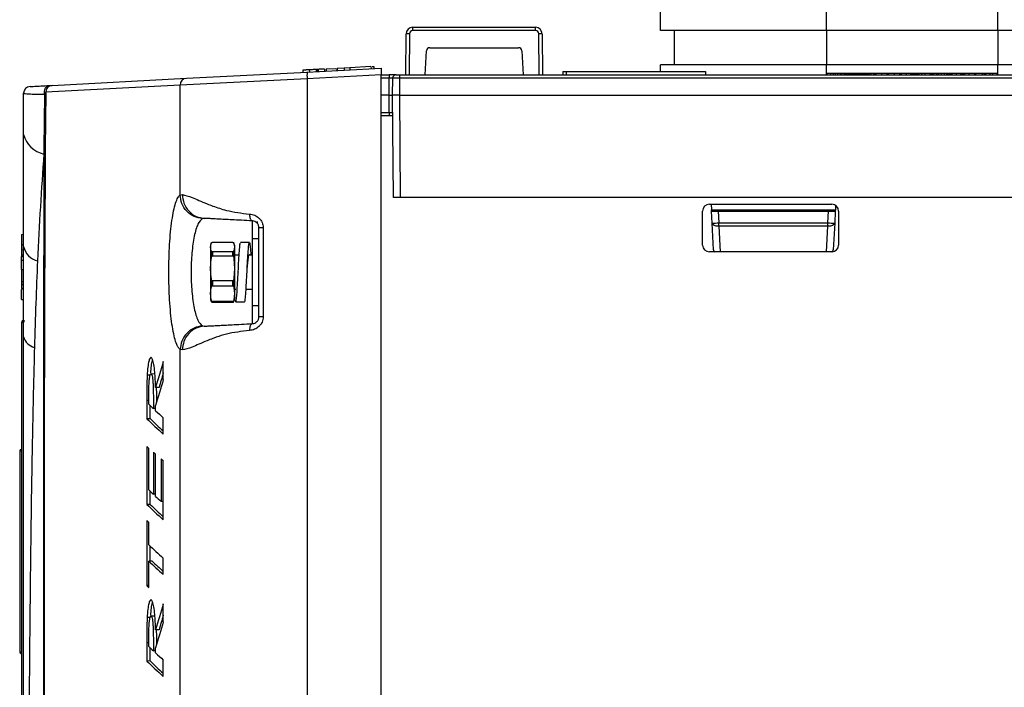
# Paper-space layout 'Sheet2' of a CAD drawing. Header units: millimetres. Extents: x -7 to 413, y -22 to 275.
# Tile 39 of 41: x 257 to 286, y 167 to 186. Entities that reach past the tile are written whole.
import ezdxf

# ---------------------------------------------------------------- set-up
doc = ezdxf.new("R2010")
doc.units = ezdxf.units.MM

psp = doc.layouts.new('Sheet2')

# ---------------------------------------------------------------- linework, layer by layer
at = {"color": 7, "linetype": 'Continuous', "lineweight": 25}
for p, q in [((276.032, 186.043), (276.032, 209.743)), ((280.912, 186.043), (280.912, 209.743)), ((285.952, 186.043), (285.952, 209.743)), ((268.539, 184.743), (268.55, 185.944)), ((268.65, 185.949), (268.639, 184.743)), ((268.75, 186.048), (268.75, 186.143)), ((268.75, 186.143), (272.353, 186.143)), ((272.353, 186.048), (268.75, 186.048)), ((272.353, 186.048), (272.353, 186.143)), ((272.464, 184.743), (272.453, 185.949)), ((272.553, 185.944), (272.564, 184.743)), ((276.432, 186.043), (276.432, 185.043)), ((285.952, 186.043), (280.912, 186.043)), ((280.912, 186.043), (280.912, 185.043)), ((285.952, 186.043), (285.952, 185.043)), ((269.11, 184.743), (269.147, 185.448)), ((269.247, 185.543), (271.857, 185.543)), ((271.957, 185.448), (271.994, 184.743)), ((276.032, 184.843), (276.032, 185.043)), ((285.952, 185.043), (280.912, 185.043)), ((280.912, 184.783), (280.912, 185.043)), ((285.952, 184.783), (285.952, 185.043)), ((262.092, 184.642), (265.641, 184.828)), ((265.514, 184.882), (265.517, 184.822)), ((265.607, 184.887), (265.558, 184.884)), ((265.641, 184.828), (267.822, 184.943)), ((265.788, 184.896), (265.659, 184.889)), ((265.702, 184.892), (265.705, 184.832)), ((265.906, 184.902), (265.91, 184.842)), ((265.944, 184.904), (265.948, 184.844)), ((265.957, 184.905), (265.953, 184.905)), ((265.957, 184.905), (265.96, 184.845)), ((265.965, 184.905), (265.957, 184.905)), ((266.015, 184.908), (265.965, 184.905)), ((265.965, 184.905), (265.968, 184.845)), ((266.097, 184.912), (266.051, 184.91)), ((266.149, 184.915), (266.153, 184.855)), ((266.201, 184.918), (266.48, 184.932)), ((266.201, 184.918), (266.204, 184.858)), ((266.508, 184.934), (266.51, 184.874)), ((266.728, 184.945), (266.521, 184.935)), ((266.521, 184.935), (266.523, 184.875)), ((266.896, 184.954), (266.728, 184.945)), ((266.728, 184.945), (266.731, 184.885)), ((267.518, 184.987), (266.896, 184.954)), ((266.896, 184.954), (266.9, 184.894)), ((267.518, 184.987), (267.522, 184.927)), ((267.55, 184.989), (267.598, 184.991)), ((267.598, 184.991), (267.602, 184.931)), ((267.822, 184.943), (267.822, 184.743)), ((273.158, 184.843), (273.156, 184.743)), ((273.158, 184.843), (273.256, 184.843)), ((273.256, 184.843), (273.256, 184.743)), ((273.256, 184.843), (277.354, 184.843)), ((277.354, 184.843), (277.356, 184.743)), ((285.952, 184.783), (280.912, 184.783)), ((280.912, 184.743), (280.912, 184.783)), ((281.046, 184.743), (281.046, 184.783)), ((281.122, 184.743), (281.122, 184.783)), ((281.177, 184.743), (281.177, 184.783)), ((281.244, 184.743), (281.244, 184.783)), ((281.247, 184.743), (281.247, 184.783)), ((281.323, 184.743), (281.323, 184.783)), ((281.632, 184.743), (281.632, 184.782)), ((281.732, 184.782), (281.732, 184.783)), ((282.181, 184.743), (282.181, 184.783)), ((282.229, 184.743), (282.229, 184.783)), ((282.305, 184.743), (282.305, 184.783)), ((282.343, 184.743), (282.343, 184.783)), ((282.376, 184.743), (282.376, 184.783)), ((282.538, 184.743), (282.538, 184.783)), ((282.696, 184.743), (282.696, 184.783)), ((282.75, 184.743), (282.75, 184.783)), ((282.912, 184.743), (282.912, 184.783)), ((283.071, 184.743), (283.071, 184.783)), ((283.125, 184.743), (283.125, 184.783)), ((283.272, 184.743), (283.272, 184.783)), ((283.391, 184.743), (283.391, 184.783)), ((283.641, 184.743), (283.641, 184.783)), ((283.717, 184.743), (283.717, 184.783)), ((283.812, 184.743), (283.812, 184.783)), ((283.961, 184.743), (283.961, 184.783)), ((283.988, 184.743), (283.988, 184.783)), ((284.012, 184.743), (284.012, 184.783)), ((284.033, 184.743), (284.033, 184.783)), ((284.075, 184.743), (284.075, 184.783)), ((284.151, 184.743), (284.151, 184.783)), ((284.216, 184.743), (284.216, 184.783)), ((284.292, 184.743), (284.292, 184.783)), ((284.388, 184.743), (284.388, 184.783)), ((284.536, 184.743), (284.536, 184.783)), ((284.601, 184.743), (284.601, 184.783)), ((284.614, 184.743), (284.614, 184.783)), ((284.74, 184.743), (284.74, 184.783)), ((284.869, 184.743), (284.869, 184.783)), ((284.878, 184.743), (284.878, 184.783)), ((284.954, 184.743), (284.954, 184.783)), ((284.986, 184.743), (284.986, 184.783)), ((285.114, 184.743), (285.114, 184.783)), ((285.275, 184.743), (285.275, 184.783)), ((285.309, 184.743), (285.309, 184.783)), ((285.504, 184.743), (285.504, 184.783)), ((285.562, 184.743), (285.562, 184.783)), ((285.6, 184.743), (285.6, 184.783)), ((285.73, 184.743), (285.73, 184.783)), ((285.806, 184.743), (285.806, 184.783)), ((285.952, 184.743), (285.952, 184.783)), ((258.144, 184.435), (262.092, 184.642)), ((265.641, 184.629), (261.905, 184.443)), ((267.822, 184.743), (265.641, 184.629)), ((265.641, 184.629), (265.641, 92.457)), ((267.822, 92.342), (267.822, 184.743)), ((267.822, 184.743), (268.056, 184.743)), ((268.052, 184.143), (268.056, 184.644)), ((268.056, 184.743), (268.056, 184.644)), ((268.256, 184.743), (268.056, 184.743)), ((268.152, 184.143), (268.156, 184.644)), ((268.256, 184.743), (268.356, 184.743)), ((268.356, 184.644), (268.352, 184.143)), ((268.356, 184.743), (317.32, 184.743)), ((268.356, 184.743), (268.356, 184.644)), ((317.325, 184.644), (268.356, 184.644)), ((257.91, 182.595), (257.922, 184.169)), ((257.954, 184.236), (257.94, 182.566)), ((261.905, 184.443), (257.954, 184.236)), ((261.905, 181.213), (261.905, 184.443)), ((268.052, 184.143), (267.822, 184.143)), ((268.056, 183.642), (268.052, 184.143)), ((268.052, 184.143), (268.152, 184.143)), ((268.178, 181.143), (268.152, 184.143)), ((268.152, 184.143), (268.152, 184.143)), ((268.352, 184.143), (268.352, 184.143)), ((268.352, 184.143), (268.378, 181.143)), ((268.352, 184.143), (317.352, 184.143)), ((268.056, 183.642), (268.056, 183.543)), ((268.157, 183.543), (267.822, 183.543)), ((257.302, 179.697), (257.302, 182.994)), ((257.91, 182.595), (257.897, 182.419)), ((261.905, 181.213), (261.973, 181.226)), ((268.378, 181.143), (268.178, 181.143)), ((317.325, 181.143), (268.378, 181.143)), ((277.272, 179.743), (277.272, 180.743)), ((277.472, 180.943), (281.072, 180.943)), ((277.519, 180.943), (277.528, 180.782)), ((277.528, 180.782), (281.176, 180.782)), ((277.53, 180.743), (277.528, 180.782)), ((277.548, 180.387), (277.53, 180.743)), ((277.53, 180.743), (277.73, 180.743)), ((277.73, 180.743), (277.748, 180.395)), ((277.73, 180.743), (280.973, 180.743)), ((280.955, 180.395), (280.973, 180.743)), ((280.973, 180.743), (281.173, 180.743)), ((281.173, 180.743), (281.155, 180.387)), ((281.176, 180.782), (281.173, 180.743)), ((281.182, 180.909), (281.176, 180.782)), ((281.272, 180.743), (281.272, 179.743)), ((262.615, 180.527), (262.559, 180.519)), ((264.177, 180.377), (264.177, 180.437)), ((264.222, 177.632), (264.222, 180.253)), ((264.346, 180.253), (264.346, 177.632)), ((277.59, 179.598), (277.548, 180.387)), ((277.748, 180.395), (280.955, 180.395)), ((277.748, 180.297), (277.748, 180.395)), ((280.955, 180.297), (277.748, 180.297)), ((280.955, 180.297), (280.955, 180.395)), ((281.155, 180.387), (281.113, 179.598)), ((257.242, 180.056), (257.302, 180.059)), ((257.242, 180.056), (257.242, 179.761)), ((264.222, 179.923), (264.022, 179.923)), ((264.022, 179.923), (264.022, 177.963)), ((257.242, 179.761), (257.302, 179.759)), ((257.242, 179.761), (257.242, 179.604)), ((257.242, 179.604), (257.302, 179.609)), ((257.242, 179.604), (257.242, 179.459)), ((262.816, 179.795), (262.802, 179.743)), ((262.802, 179.685), (262.816, 179.795)), ((262.802, 179.743), (262.802, 179.685)), ((262.816, 179.576), (262.802, 179.685)), ((262.802, 179.685), (262.802, 179.056)), ((262.816, 179.795), (262.816, 179.795)), ((262.816, 179.576), (262.816, 179.347)), ((262.854, 179.823), (263.449, 179.823)), ((262.854, 179.547), (262.854, 179.424)), ((263.449, 179.547), (262.854, 179.547)), ((263.449, 179.547), (263.449, 179.424)), ((263.483, 179.803), (263.488, 179.795)), ((263.502, 179.743), (263.487, 179.797)), ((263.488, 179.795), (263.502, 179.685)), ((263.488, 179.795), (263.488, 179.795)), ((263.502, 179.685), (263.488, 179.576)), ((263.488, 179.576), (263.488, 179.347)), ((263.502, 179.743), (263.502, 179.685)), ((263.502, 179.685), (263.502, 179.056)), ((263.942, 179.813), (263.682, 179.813)), ((281.072, 179.543), (277.472, 179.543)), ((277.59, 179.598), (277.593, 179.543)), ((281.111, 179.547), (281.113, 179.598)), ((257.242, 179.459), (257.242, 179.409)), ((257.242, 179.459), (257.302, 179.459)), ((257.242, 179.409), (257.302, 179.41)), ((257.242, 179.301), (257.242, 179.409)), ((257.242, 179.026), (257.242, 179.301)), ((257.242, 179.301), (257.302, 179.301)), ((262.802, 179.056), (262.816, 179.347)), ((262.854, 179.424), (263.449, 179.424)), ((263.488, 179.347), (263.502, 179.056)), ((263.639, 179.443), (263.502, 179.443)), ((264.022, 179.443), (263.938, 179.443)), ((257.242, 179.026), (257.302, 179.026)), ((257.242, 179.026), (257.242, 178.674)), ((262.816, 178.765), (262.802, 179.056)), ((262.802, 179.056), (262.802, 178.314)), ((263.502, 179.056), (263.488, 178.765)), ((263.502, 179.056), (263.502, 178.314)), ((257.242, 178.674), (257.242, 178.579)), ((257.242, 178.674), (257.302, 178.674)), ((262.816, 178.765), (262.816, 178.495)), ((263.449, 178.688), (262.854, 178.688)), ((262.854, 178.688), (262.854, 178.543)), ((263.449, 178.688), (263.449, 178.543)), ((263.488, 178.765), (263.488, 178.495)), ((263.612, 178.952), (263.612, 178.948)), ((257.242, 178.579), (257.302, 178.579)), ((257.242, 178.579), (257.242, 178.462)), ((257.242, 178.462), (257.302, 178.461)), ((257.242, 178.455), (257.302, 178.454)), ((257.242, 178.142), (257.242, 178.438)), ((262.802, 178.314), (262.816, 178.495)), ((262.854, 178.543), (263.449, 178.543)), ((263.488, 178.495), (263.502, 178.314)), ((263.502, 178.443), (263.547, 178.443)), ((263.844, 178.443), (264.022, 178.443)), ((257.242, 178.142), (257.302, 178.141)), ((262.816, 178.132), (262.802, 178.314)), ((262.802, 178.314), (262.802, 178.143)), ((262.802, 178.143), (262.816, 178.088)), ((262.816, 178.132), (262.816, 178.09)), ((263.502, 178.314), (263.488, 178.132)), ((263.488, 178.09), (263.502, 178.143)), ((263.502, 178.314), (263.502, 178.143)), ((263.449, 178.084), (262.854, 178.084)), ((262.854, 178.084), (262.854, 178.062)), ((262.854, 178.062), (263.449, 178.062)), ((263.449, 178.084), (263.449, 178.062)), ((263.542, 178.073), (263.802, 178.073)), ((264.022, 177.963), (264.222, 177.963)), ((257.247, 141.237), (257.247, 177.472)), ((257.247, 177.472), (257.304, 177.472)), ((262.559, 177.366), (262.615, 177.358)), ((257.62, 176.733), (257.62, 176.733)), ((261.905, 140.813), (261.905, 176.672)), ((261.973, 176.659), (261.905, 176.672)), ((261.41, 175.794), (261.41, 176.324)), ((261.035, 175.915), (260.934, 175.916)), ((261.147, 175.954), (261.046, 175.953)), ((261.162, 175.942), (261.147, 175.954)), ((261.284, 175.556), (261.183, 175.557)), ((260.921, 175.173), (260.921, 174.639)), ((261.022, 174.64), (261.022, 175.029)), ((261.184, 174.936), (261.119, 174.937)), ((261.184, 174.875), (261.184, 175.028)), ((261.022, 174.64), (260.921, 174.639)), ((261.41, 174.186), (261.41, 174.666)), ((260.921, 173.823), (260.921, 172.121)), ((260.985, 172.547), (260.985, 173.767)), ((257.187, 173.686), (257.187, 167.792)), ((257.234, 173.736), (257.247, 173.737)), ((261.119, 173.651), (261.119, 172.418)), ((261.184, 172.356), (261.184, 173.595)), ((261.343, 173.462), (261.343, 172.209)), ((261.41, 171.668), (261.41, 173.407)), ((261.022, 172.121), (261.022, 172.511)), ((261.184, 172.417), (261.119, 172.418)), ((261.022, 172.121), (260.921, 172.121)), ((261.41, 172.208), (261.343, 172.209)), ((260.921, 171.652), (260.921, 169.735)), ((260.985, 170.935), (260.985, 171.594)), ((261.022, 170.448), (261.022, 170.899)), ((261.086, 170.449), (260.985, 170.448)), ((260.985, 169.675), (260.985, 170.448)), ((261.41, 170.061), (261.41, 170.54)), ((260.985, 169.736), (260.921, 169.735)), ((261.41, 168.674), (261.41, 169.203)), ((261.147, 168.834), (261.046, 168.833)), ((261.162, 168.821), (261.147, 168.834)), ((261.035, 168.795), (260.934, 168.795)), ((261.284, 168.435), (261.183, 168.436)), ((260.921, 168.052), (260.921, 167.518)), ((257.247, 167.741), (257.234, 167.742)), ((261.022, 167.519), (261.022, 167.909)), ((261.184, 167.816), (261.119, 167.816)), ((261.184, 167.754), (261.184, 167.907)), ((261.022, 167.519), (260.921, 167.518)), ((261.41, 167.066), (261.41, 167.545))]:
    psp.add_line(p, q, dxfattribs=at)
at = {"color": 8, "linetype": 'Continuous', "lineweight": 25}
for p, q in [((280.932, 184.743), (280.932, 184.783)), ((281.362, 184.743), (281.362, 184.783)), ((281.482, 184.782), (281.632, 184.782)), ((281.632, 184.782), (281.632, 184.783)), ((282.696, 184.782), (282.75, 184.782)), ((283.071, 184.782), (283.125, 184.782)), ((283.391, 184.782), (283.641, 184.782)), ((283.961, 184.782), (283.988, 184.782)), ((284.151, 184.782), (284.216, 184.782)), ((284.431, 184.782), (284.431, 184.783)), ((285.932, 184.743), (285.932, 184.783)), ((268.056, 184.644), (267.822, 184.644)), ((267.822, 183.642), (268.056, 183.642)), ((257.906, 181.152), (257.91, 182.595)), ((264.032, 179.923), (264.032, 180.453)), ((277.748, 180.297), (277.788, 179.543)), ((280.916, 179.543), (280.955, 180.297)), ((263.488, 178.132), (263.488, 178.09)), ((264.032, 177.433), (264.032, 177.963)), ((260.985, 175.173), (260.921, 175.173)), ((257.247, 173.689), (257.187, 173.686)), ((260.985, 168.052), (260.921, 168.052)), ((257.187, 167.792), (257.247, 167.789))]:
    psp.add_line(p, q, dxfattribs=at)
at = {"color": 7, "linetype": 'Continuous', "lineweight": 25, "flags": 128}
for points in [[(257.922, 184.169), (257.914, 184.214), (257.914, 184.26), (257.922, 184.304), (257.937, 184.345), (257.959, 184.38), (257.986, 184.406), (258.016, 184.423), (258.05, 184.431)], [(277.748, 180.297), (277.71, 180.297), (277.673, 180.301), (277.639, 180.309), (277.609, 180.32), (277.584, 180.334), (277.565, 180.35), (277.553, 180.368), (277.548, 180.387)], [(281.155, 180.387), (281.15, 180.368), (281.138, 180.35), (281.119, 180.334), (281.094, 180.32), (281.064, 180.309), (281.03, 180.301), (280.993, 180.297), (280.955, 180.297)]]:
    psp.add_lwpolyline(points, dxfattribs=at)
at = {"color": 7, "linetype": 'Continuous', "lineweight": 25}
for centre, radius, start, end in [((268.75, 185.943), 0.2, 90, 179.5), ((268.621, 185.468), 0.482, 86.5372, 98.4571), ((268.75, 185.948), 0.1, 90, 179.5), ((272.353, 185.943), 0.2, 0.5, 90), ((272.353, 185.948), 0.1, 0.5, 90), ((272.482, 185.468), 0.482, 81.5429, 93.4628), ((269.247, 185.443), 0.1, 90, 177), ((271.857, 185.443), 0.1, 3, 90), ((266.598, 184.729), 0.962, 174.0433, 185.9567), ((281.362, 184.943), 0.2, 270, 306.7029), ((281.692, 184.783), 0.04, 270, 359.5), ((262.104, 184.444), 0.198, 93.3695, 180.4584), ((268.256, 184.643), 0.1, 90, 179.5), ((257.502, 184.202), 0.2, 93, 180), ((258.154, 184.236), 0.2, 93.0048, 180.006), ((258.055, 183.177), 0.775, 193.687, 258.286), ((257.901, 182.555), 0.0408, 14.9725, 77.2447), ((277.472, 180.743), 0.2, 90, 180), ((281.072, 180.743), 0.2, 0, 90), ((277.398, 186.12), 5.736, 271.5019, 273.4991), ((281.305, 186.12), 5.736, 266.5009, 268.4981), ((257.853, 179.827), 0.567, 193.2718, 255.5017), ((277.472, 179.743), 0.2, 180, 270), ((281.072, 179.743), 0.2, 270, 0), ((258.002, 179.048), 0.1, 144.1976, 180), ((257.307, 177.472), 0.06, 92, 180), ((257.735, 177.502), 0.431, 176.0129, 183.9871), ((257.727, 177.159), 0.439, 194.5473, 256.001), ((257.727, 177.159), 0.439, 194.5473, 256.001), ((257.237, 173.686), 0.05, 93, 175.0144), ((257.237, 167.792), 0.05, 183.6121, 267)]:
    psp.add_arc(centre, radius, start, end, dxfattribs=at)
at = {"color": 8, "linetype": 'Continuous', "lineweight": 25}
for centre, start, end in [((277.667, 179.611), 189.5111, 241.5971), ((281.036, 179.611), 298.413, 350.4904)]:
    psp.add_arc(centre, 0.0781, start, end, dxfattribs=at)
at = {"color": 7, "linetype": 'Continuous', "lineweight": 25}
for centre, major_axis, ratio, start_param, end_param in [((281.632, 184.783), (0.1, 0), 0.00349, 4.712447, 6.283167), ((268.056, 184.643), (0.1, 0.001), 0.008724, 6.283033, 7.853753), ((268.356, 184.643), (0.2, -0.001), 0.004363, 1.570853, 3.141574), ((268.056, 183.643), (0.1, -0.001), 0.008724, 4.712617, 6.283338), ((551.858, 149.992), (293.949, -3.952), 0.518383, 2.993899, 2.999007), ((551.858, 155.175), (293.949, 3.951), 0.518314, 2.979964, 2.985038), ((551.858, 149.992), (293.849, -3.95), 0.518383, 2.996097, 2.998957), ((551.858, 178.437), (293.956, -2.642), 0.139746, 3.287813, 3.290938), ((551.858, 183.096), (293.956, 2.642), 0.140213, 3.283785, 3.294994), ((551.858, 183.096), (293.856, 2.641), 0.140213, 3.283837, 3.292796), ((551.858, 178.474), (293.956, -2.643), 0.140614, 3.292445, 3.297519), ((551.858, 176.567), (293.956, -2.628), 0.126192, 3.286173, 3.287686), ((551.858, 176.619), (293.956, -2.629), 0.127394, 3.290819, 3.29232), ((551.858, 176.567), (293.956, -2.628), 0.126192, 3.295894, 3.297383), ((551.858, 175.955), (293.956, -2.643), 0.140614, 3.287822, 3.290944), ((551.858, 175.923), (293.956, -2.642), 0.13987, 3.292438, 3.296023), ((551.858, 180.577), (293.956, 2.642), 0.140213, 3.283785, 3.294994), ((551.858, 180.577), (293.856, 2.641), 0.140213, 3.283837, 3.292796), ((551.858, 174.546), (293.956, -2.631), 0.129797, 3.286207, 3.28772), ((551.858, 174.262), (293.956, -2.641), 0.138691, 3.287804, 3.297501), ((551.858, 178.89), (293.956, 2.64), 0.138451, 3.285314, 3.295011), ((551.858, 178.89), (293.856, 2.64), 0.138451, 3.285361, 3.292813), ((551.858, 178.107), (293.956, 2.64), 0.13821, 3.283804, 3.285317), ((551.858, 142.871), (293.949, -3.952), 0.518383, 2.993899, 2.999007), ((551.858, 142.871), (293.849, -3.95), 0.518383, 2.996097, 2.998957), ((551.858, 148.055), (293.949, 3.951), 0.518314, 2.979964, 2.985038), ((551.858, 171.316), (293.956, -2.642), 0.139746, 3.287813, 3.290938), ((551.858, 171.353), (293.956, -2.643), 0.140614, 3.292445, 3.297519), ((551.858, 175.975), (293.956, 2.642), 0.140213, 3.283785, 3.294994), ((551.858, 175.975), (293.856, 2.641), 0.140213, 3.283837, 3.292796)]:
    psp.add_ellipse(centre, major_axis=major_axis, ratio=ratio, start_param=start_param, end_param=end_param, dxfattribs=at)
at = {"color": 8, "linetype": 'Continuous', "lineweight": 25}
for centre, start_param, end_param in [((282.432, 184.783), 3.141588, 4.345086), ((284.431, 184.783), 4.71247, 4.957644), ((284.431, 184.783), 5.404558, 5.555552)]:
    psp.add_ellipse(centre, major_axis=(0.7, 0), ratio=0.000499, start_param=start_param, end_param=end_param, dxfattribs=at)
at = {"color": 7, "linetype": 'Continuous', "lineweight": 25}
for points, knots in [([(280.912, 186.043), (280.577, 186.043), (279.886, 186.043), (278.87, 186.043), (277.916, 186.043), (277.162, 186.043), (276.623, 186.043), (276.277, 186.043), (276.069, 186.043), (276.044, 186.043), (276.032, 186.043)], [0, 0, 0, 0, 0.130962, 0.270417, 0.415621, 0.563032, 0.677975, 0.790086, 0.897823, 1, 1, 1, 1]), ([(290.832, 186.043), (290.812, 186.043), (290.77, 186.043), (290.426, 186.043), (289.859, 186.043), (289.129, 186.043), (288.334, 186.043), (287.549, 186.043), (286.749, 186.043), (286.213, 186.043), (285.952, 186.043)], [0, 0, 0, 0, 0.130962, 0.270417, 0.415621, 0.563032, 0.677975, 0.790086, 0.897823, 1, 1, 1, 1]), ([(280.912, 185.043), (280.577, 185.043), (279.886, 185.043), (278.87, 185.043), (277.916, 185.043), (277.162, 185.043), (276.623, 185.043), (276.277, 185.043), (276.069, 185.043), (276.044, 185.043), (276.032, 185.043)], [0, 0, 0, 0, 0.130962, 0.270417, 0.415621, 0.563032, 0.677975, 0.790086, 0.897823, 1, 1, 1, 1]), ([(286.893, 185.043), (286.839, 185.043), (286.533, 185.043), (286.214, 185.043), (285.952, 185.043)], [0, 0, 0, 0, 0.1756695, 1, 1, 1, 1]), ([(265.702, 184.892), (265.675, 184.89), (265.629, 184.888), (265.573, 184.885), (265.536, 184.883), (265.517, 184.882), (265.515, 184.882), (265.514, 184.882)], [0, 0, 0, 0, 0.253537, 0.444179, 0.60562, 0.803004, 1, 1, 1, 1]), ([(265.906, 184.902), (265.894, 184.902), (265.876, 184.901), (265.817, 184.898), (265.762, 184.895), (265.722, 184.893), (265.702, 184.892)], [0, 0, 0, 0, 0.414188, 0.604966, 0.79544, 1, 1, 1, 1]), ([(265.944, 184.904), (265.94, 184.904), (265.93, 184.904), (265.918, 184.903), (265.911, 184.903), (265.906, 184.902)], [0, 0, 0, 0, 0.254532, 0.507792, 1, 1, 1, 1]), ([(265.95, 184.905), (265.95, 184.905), (265.947, 184.904), (265.945, 184.904), (265.944, 184.904)], [0, 0, 0, 0, 0.311738, 1, 1, 1, 1]), ([(265.952, 184.905), (265.951, 184.905), (265.948, 184.905), (265.945, 184.904), (265.944, 184.904)], [0, 0, 0, 0, 0.45699, 1, 1, 1, 1]), ([(266.149, 184.915), (266.147, 184.915), (266.144, 184.915), (266.114, 184.913), (266.073, 184.911), (266.021, 184.908), (265.985, 184.906), (265.965, 184.905)], [0, 0, 0, 0, 0.273111, 0.453438, 0.634295, 0.806916, 1, 1, 1, 1]), ([(257.922, 184.169), (257.83, 184.169), (257.642, 184.168), (257.402, 184.176), (257.306, 184.189), (257.302, 184.2), (257.302, 184.202)], [0, 0, 0, 0, 0.245922, 0.501501, 0.937846, 1, 1, 1, 1]), ([(257.302, 182.994), (257.302, 183.013), (257.302, 183.417), (257.302, 183.819), (257.302, 184.202)], [0, 0, 0, 0, 0.04658, 1, 1, 1, 1]), ([(257.491, 184.401), (257.492, 184.401), (257.495, 184.401), (257.58, 184.406), (257.795, 184.417), (257.964, 184.426), (258.05, 184.431)], [0, 0, 0, 0, 0.062238, 0.499261, 0.74506, 1, 1, 1, 1]), ([(257.954, 184.236), (257.954, 184.233), (257.953, 184.221), (257.947, 184.198), (257.93, 184.178), (257.922, 184.169)], [0, 0, 0, 0, 0.105675, 0.563285, 1, 1, 1, 1]), ([(258.05, 184.431), (258.073, 184.432), (258.121, 184.434), (258.141, 184.435), (258.143, 184.435), (258.144, 184.435)], [0, 0, 0, 0, 0.4509686, 0.8973021, 1, 1, 1, 1]), ([(268.352, 184.143), (268.336, 184.143), (268.299, 184.142), (268.243, 184.143), (268.192, 184.143), (268.158, 184.144), (268.154, 184.143), (268.152, 184.143)], [0, 0, 0, 0, 0.144303, 0.35901, 0.57377, 0.786805, 1, 1, 1, 1]), ([(257.94, 182.566), (257.937, 182.039), (257.93, 180.984), (257.922, 179.365), (257.916, 177.719), (257.911, 175.865), (257.907, 173.802), (257.905, 171.53), (257.904, 168.834), (257.903, 165.713), (257.903, 161.963), (257.903, 158.004), (257.905, 153.842), (257.908, 149.689), (257.916, 144.187), (257.928, 138.722), (257.944, 133.26), (257.955, 129.672), (257.964, 126.594), (257.97, 124.028), (257.975, 121.453), (257.979, 118.716), (257.98, 115.821), (257.978, 112.773), (257.972, 109.7), (257.961, 106.616), (257.948, 103.54), (257.934, 100.928), (257.923, 98.771), (257.915, 97.037), (257.908, 95.331), (257.905, 94.224), (257.904, 93.67)], [0, 0, 0, 0, 0.019012, 0.038024, 0.057166, 0.076309, 0.101724, 0.127156, 0.152575, 0.191494, 0.230419, 0.276337, 0.322264, 0.368518, 0.414778, 0.506452, 0.552291, 0.598127, 0.626535, 0.654943, 0.683429, 0.711913, 0.745458, 0.77902, 0.81255, 0.84726, 0.88201, 0.916709, 0.937446, 0.958184, 0.979092, 1, 1, 1, 1]), ([(257.897, 182.419), (257.861, 181.903), (257.789, 180.87), (257.737, 179.809), (257.711, 179.279)], [0, 0, 0, 0, 0.499674, 1, 1, 1, 1]), ([(257.885, 95.457), (257.886, 95.612), (257.891, 96.504), (257.902, 98.203), (257.918, 100.721), (257.934, 103.493), (257.948, 106.511), (257.959, 109.577), (257.967, 112.671), (257.971, 115.772), (257.971, 118.986), (257.967, 122.306), (257.959, 125.733), (257.948, 129.841), (257.934, 134.623), (257.919, 140.079), (257.909, 145.09), (257.903, 149.671), (257.899, 153.821), (257.897, 157.99), (257.896, 161.712), (257.895, 164.977), (257.895, 167.778), (257.895, 170.569), (257.895, 173.336), (257.897, 175.909), (257.9, 178.282), (257.902, 179.981), (257.905, 180.922), (257.906, 181.152)], [0, 0, 0, 0, 0.006051, 0.034924, 0.063769, 0.099095, 0.134545, 0.170105, 0.205717, 0.241287, 0.276694, 0.316143, 0.355614, 0.395079, 0.458678, 0.522291, 0.585903, 0.633897, 0.681926, 0.729913, 0.777851, 0.809924, 0.842075, 0.874231, 0.906341, 0.93838, 0.964886, 0.99141, 1, 1, 1, 1]), ([(261.905, 176.672), (261.882, 176.695), (261.836, 176.74), (261.772, 176.902), (261.714, 177.126), (261.664, 177.411), (261.624, 177.747), (261.594, 178.122), (261.576, 178.525), (261.57, 178.941), (261.576, 179.358), (261.594, 179.761), (261.623, 180.136), (261.664, 180.472), (261.713, 180.758), (261.771, 180.983), (261.836, 181.145), (261.882, 181.191), (261.905, 181.213)], [0, 0, 0, 0, 0.063614, 0.126724, 0.189353, 0.251895, 0.313892, 0.376099, 0.437813, 0.499848, 0.561613, 0.623589, 0.6857, 0.747771, 0.810372, 0.872902, 0.936243, 1, 1, 1, 1]), ([(262.559, 180.519), (262.476, 180.534), (262.305, 180.564), (262.087, 180.728), (261.937, 180.955), (261.915, 181.129), (261.905, 181.213)], [0, 0, 0, 0, 0.241001, 0.5, 0.758999, 1, 1, 1, 1]), ([(261.973, 181.226), (262.057, 181.205), (262.228, 181.163), (262.577, 181), (262.927, 180.866), (263.315, 180.73), (263.712, 180.681), (263.947, 180.652)], [0, 0, 0, 0, 0.249011, 0.500866, 0.582293, 0.752522, 1, 1, 1, 1]), ([(261.973, 181.226), (261.981, 181.14), (261.999, 180.963), (262.146, 180.732), (262.362, 180.568), (262.532, 180.54), (262.615, 180.527)], [0, 0, 0, 0, 0.240753, 0.5, 0.759247, 1, 1, 1, 1]), ([(262.559, 180.519), (262.513, 180.478), (262.422, 180.397), (262.314, 180.024), (262.243, 179.524), (262.218, 178.942), (262.243, 178.36), (262.314, 177.86), (262.423, 177.488), (262.513, 177.407), (262.559, 177.366)], [0, 0, 0, 0, 0.127608, 0.252934, 0.376902, 0.50015, 0.623408, 0.747397, 0.872765, 1, 1, 1, 1]), ([(264.032, 180.453), (263.921, 180.458), (263.698, 180.47), (263.428, 180.484), (263.202, 180.496), (263.008, 180.506), (262.85, 180.515), (262.727, 180.521), (262.652, 180.525), (262.615, 180.527)], [0, 0, 0, 0, 0.1311973, 0.262193, 0.3871768, 0.5201509, 0.6833781, 0.8399207, 1, 1, 1, 1]), ([(263.947, 180.652), (263.998, 180.645), (264.097, 180.63), (264.208, 180.556), (264.277, 180.478), (264.316, 180.409), (264.342, 180.333), (264.345, 180.28), (264.346, 180.253)], [0, 0, 0, 0, 0.262351, 0.509965, 0.633756, 0.754674, 0.877888, 1, 1, 1, 1]), ([(263.947, 180.652), (263.948, 180.628), (263.948, 180.589), (263.958, 180.544), (263.968, 180.512), (263.982, 180.486), (264.003, 180.461), (264.02, 180.456), (264.032, 180.453)], [0, 0, 0, 0, 0.239798, 0.36858, 0.5, 0.63142, 0.760202, 1, 1, 1, 1]), ([(264.222, 180.253), (264.221, 180.266), (264.219, 180.292), (264.207, 180.33), (264.189, 180.365), (264.155, 180.406), (264.101, 180.442), (264.056, 180.449), (264.032, 180.453)], [0, 0, 0, 0, 0.107812, 0.218706, 0.335149, 0.459274, 0.713701, 1, 1, 1, 1]), ([(264.346, 180.253), (264.329, 180.253), (264.294, 180.253), (264.253, 180.253), (264.227, 180.253), (264.223, 180.253), (264.222, 180.253)], [0, 0, 0, 0, 0.244431, 0.5, 0.755569, 1, 1, 1, 1]), ([(257.302, 177.049), (257.302, 177.499), (257.302, 178.388), (257.302, 179.265), (257.302, 179.697)], [0, 0, 0, 0, 0.506299, 1, 1, 1, 1]), ([(262.816, 179.795), (262.818, 179.8), (262.82, 179.807), (262.83, 179.816), (262.837, 179.82), (262.846, 179.823), (262.851, 179.823), (262.854, 179.823), (262.854, 179.823)], [0, 0, 0, 0, 0.470314, 0.631499, 0.834257, 0.912017, 0.990529, 1, 1, 1, 1]), ([(262.854, 179.547), (262.853, 179.547), (262.849, 179.547), (262.843, 179.548), (262.834, 179.551), (262.821, 179.56), (262.817, 179.569), (262.816, 179.576), (262.816, 179.576)], [0, 0, 0, 0, 0.053227, 0.117723, 0.227219, 0.430308, 0.997351, 1, 1, 1, 1]), ([(263.449, 179.823), (263.451, 179.823), (263.456, 179.823), (263.463, 179.821), (263.473, 179.817), (263.477, 179.813), (263.48, 179.81)], [0, 0, 0, 0, 0.122534, 0.274312, 0.516497, 1, 1, 1, 1]), ([(263.488, 179.576), (263.487, 179.574), (263.486, 179.569), (263.482, 179.562), (263.475, 179.555), (263.466, 179.55), (263.459, 179.548), (263.453, 179.547), (263.45, 179.547), (263.449, 179.547)], [0, 0, 0, 0, 0.1528999, 0.3986734, 0.6879803, 0.7938886, 0.9006018, 0.9677383, 1, 1, 1, 1]), ([(263.528, 178.128), (263.531, 178.11), (263.539, 178.05), (263.553, 178.083), (263.57, 178.223), (263.587, 178.475), (263.605, 178.794), (263.621, 179.135), (263.639, 179.449), (263.656, 179.683), (263.671, 179.808), (263.679, 179.8), (263.682, 179.797)], [0, 0, 0, 0, 0.0496218, 0.1610737, 0.2730224, 0.3843185, 0.4964101, 0.6075648, 0.7197854, 0.8308133, 0.9431488, 1, 1, 1, 1]), ([(263.802, 178.087), (263.806, 178.087), (263.815, 178.085), (263.83, 178.227), (263.847, 178.474), (263.865, 178.794), (263.881, 179.135), (263.899, 179.448), (263.916, 179.687), (263.933, 179.816), (263.95, 179.82), (263.968, 179.689), (263.979, 179.545), (263.984, 179.444), (263.985, 179.443)], [0, 0, 0, 0, 0.061365, 0.155392, 0.248872, 0.343019, 0.43638, 0.530635, 0.623889, 0.718242, 0.811401, 0.905838, 0.998916, 1, 1, 1, 1]), ([(257.711, 179.279), (257.694, 178.864), (257.659, 178.024), (257.633, 177.167), (257.62, 176.733)], [0, 0, 0, 0, 0.493572, 1, 1, 1, 1]), ([(262.816, 179.347), (262.818, 179.361), (262.82, 179.381), (262.83, 179.404), (262.837, 179.416), (262.846, 179.422), (262.851, 179.424), (262.854, 179.424), (262.854, 179.424)], [0, 0, 0, 0, 0.470314, 0.631499, 0.834257, 0.912017, 0.990529, 1, 1, 1, 1]), ([(263.449, 179.424), (263.451, 179.423), (263.456, 179.423), (263.463, 179.418), (263.473, 179.407), (263.483, 179.383), (263.486, 179.361), (263.488, 179.347)], [0, 0, 0, 0, 0.066342, 0.148516, 0.27964, 0.541415, 1, 1, 1, 1]), ([(263.872, 178.948), (263.875, 178.984), (263.884, 179.089), (263.899, 179.251), (263.916, 179.394), (263.93, 179.47), (263.939, 179.465), (263.942, 179.463)], [0, 0, 0, 0, 0.132815, 0.381297, 0.627115, 0.875854, 1, 1, 1, 1]), ([(262.854, 178.688), (262.853, 178.688), (262.85, 178.689), (262.844, 178.691), (262.836, 178.697), (262.826, 178.714), (262.819, 178.738), (262.817, 178.757), (262.816, 178.765)], [0, 0, 0, 0, 0.0354593, 0.0982543, 0.1956978, 0.3674159, 0.7405036, 1, 1, 1, 1]), ([(263.488, 178.765), (263.487, 178.76), (263.486, 178.748), (263.482, 178.728), (263.475, 178.709), (263.466, 178.697), (263.459, 178.691), (263.453, 178.689), (263.45, 178.688), (263.449, 178.688)], [0, 0, 0, 0, 0.152893, 0.39801, 0.687161, 0.791462, 0.896499, 0.964248, 1, 1, 1, 1]), ([(262.816, 178.495), (262.817, 178.5), (262.819, 178.512), (262.826, 178.527), (262.837, 178.538), (262.845, 178.541), (262.85, 178.543), (262.853, 178.543), (262.854, 178.543)], [0, 0, 0, 0, 0.246947, 0.653624, 0.816136, 0.89856, 0.968235, 1, 1, 1, 1]), ([(263.449, 178.543), (263.451, 178.543), (263.455, 178.543), (263.462, 178.54), (263.471, 178.534), (263.483, 178.519), (263.486, 178.505), (263.488, 178.495)], [0, 0, 0, 0, 0.057915, 0.136283, 0.258182, 0.495083, 1, 1, 1, 1]), ([(262.854, 178.084), (262.852, 178.084), (262.848, 178.085), (262.84, 178.087), (262.831, 178.094), (262.82, 178.109), (262.818, 178.123), (262.816, 178.132)], [0, 0, 0, 0, 0.065398, 0.147169, 0.277243, 0.536186, 1, 1, 1, 1]), ([(262.816, 178.091), (262.818, 178.085), (262.82, 178.078), (262.83, 178.069), (262.837, 178.065), (262.846, 178.062), (262.851, 178.062), (262.854, 178.062), (262.854, 178.062)], [0, 0, 0, 0, 0.470314, 0.631499, 0.834257, 0.912017, 0.990529, 1, 1, 1, 1]), ([(263.488, 178.132), (263.487, 178.131), (263.486, 178.122), (263.482, 178.109), (263.473, 178.096), (263.466, 178.089), (263.458, 178.085), (263.453, 178.084), (263.45, 178.084), (263.449, 178.084)], [0, 0, 0, 0, 0.0520485, 0.4887537, 0.651291, 0.8147946, 0.8958801, 0.9777736, 1, 1, 1, 1]), ([(263.449, 178.062), (263.451, 178.062), (263.456, 178.062), (263.463, 178.064), (263.473, 178.068), (263.48, 178.074), (263.482, 178.08), (263.483, 178.082)], [0, 0, 0, 0, 0.089117, 0.199502, 0.37564, 0.727283, 1, 1, 1, 1]), ([(264.346, 177.632), (264.345, 177.606), (264.342, 177.552), (264.316, 177.476), (264.277, 177.407), (264.208, 177.329), (264.097, 177.255), (263.998, 177.24), (263.947, 177.233)], [0, 0, 0, 0, 0.121851, 0.244809, 0.366036, 0.490181, 0.738748, 1, 1, 1, 1]), ([(264.032, 177.433), (264.056, 177.436), (264.101, 177.443), (264.155, 177.48), (264.189, 177.52), (264.207, 177.555), (264.219, 177.593), (264.221, 177.619), (264.222, 177.632)], [0, 0, 0, 0, 0.2851306, 0.5405795, 0.664742, 0.7812201, 0.8921503, 1, 1, 1, 1]), ([(264.346, 177.632), (264.329, 177.632), (264.294, 177.632), (264.253, 177.632), (264.227, 177.632), (264.223, 177.632), (264.222, 177.632)], [0, 0, 0, 0, 0.244431, 0.5, 0.755569, 1, 1, 1, 1]), ([(262.559, 177.366), (262.476, 177.352), (262.305, 177.321), (262.087, 177.157), (261.937, 176.93), (261.915, 176.756), (261.905, 176.672)], [0, 0, 0, 0, 0.241001, 0.5, 0.758999, 1, 1, 1, 1]), ([(262.615, 177.358), (262.532, 177.345), (262.362, 177.317), (262.146, 177.153), (261.999, 176.922), (261.981, 176.745), (261.973, 176.659)], [0, 0, 0, 0, 0.240753, 0.5, 0.759247, 1, 1, 1, 1]), ([(263.947, 177.233), (263.712, 177.204), (263.357, 177.161), (263.026, 177.053), (262.84, 176.986), (262.577, 176.885), (262.228, 176.722), (262.057, 176.68), (261.973, 176.659)], [0, 0, 0, 0, 0.247458, 0.372946, 0.417755, 0.499175, 0.751009, 1, 1, 1, 1]), ([(262.615, 177.358), (262.652, 177.36), (262.726, 177.364), (262.85, 177.371), (263.008, 177.379), (263.202, 177.389), (263.428, 177.401), (263.698, 177.415), (263.921, 177.427), (264.032, 177.433)], [0, 0, 0, 0, 0.158441, 0.316593, 0.479849, 0.612787, 0.737807, 0.868803, 1, 1, 1, 1]), ([(264.032, 177.433), (264.02, 177.43), (264.003, 177.425), (263.982, 177.399), (263.968, 177.373), (263.958, 177.342), (263.948, 177.296), (263.948, 177.258), (263.947, 177.233)], [0, 0, 0, 0, 0.239798, 0.36858, 0.5, 0.63142, 0.760202, 1, 1, 1, 1]), ([(257.302, 92.884), (257.302, 93.325), (257.302, 94.521), (257.302, 96.566), (257.302, 99.03), (257.302, 101.571), (257.302, 104.164), (257.302, 106.778), (257.302, 109.403), (257.302, 112.029), (257.302, 115.025), (257.302, 118.386), (257.302, 122.101), (257.302, 125.987), (257.302, 130.042), (257.302, 135.052), (257.302, 140.831), (257.302, 146.302), (257.302, 150.689), (257.302, 153.977), (257.302, 157.277), (257.302, 160.592), (257.302, 163.919), (257.302, 167.25), (257.302, 170.564), (257.302, 173.844), (257.302, 175.982), (257.302, 177.049)], [0, 0, 0, 0, 0.018184, 0.049281, 0.080496, 0.11178, 0.14305, 0.174192, 0.204849, 0.235532, 0.266199, 0.309531, 0.352901, 0.396258, 0.44618, 0.496107, 0.573894, 0.651674, 0.690242, 0.72883, 0.7674, 0.805943, 0.844697, 0.883574, 0.922465, 0.96129, 1, 1, 1, 1]), ([(257.902, 176.954), (257.902, 176.725), (257.902, 176.298), (257.902, 175.868), (257.902, 175.668)], [0, 0, 0, 0, 0.5347656, 1, 1, 1, 1]), ([(257.62, 176.733), (257.604, 176.1), (257.571, 174.834), (257.53, 172.548), (257.494, 169.869), (257.467, 166.795), (257.449, 163.702), (257.437, 160.539), (257.427, 157.316), (257.42, 154.038), (257.416, 150.771), (257.413, 146.4), (257.413, 140.941), (257.418, 135.163), (257.425, 130.148), (257.433, 126.074), (257.443, 122.162), (257.454, 118.414), (257.468, 115.016), (257.482, 111.977), (257.498, 109.303), (257.52, 106.63), (257.544, 103.966), (257.576, 101.32), (257.633, 98.716), (257.72, 96.164), (257.824, 94.524), (257.875, 93.705)], [0, 0, 0, 0, 0.023728, 0.047457, 0.0841, 0.120822, 0.157572, 0.194252, 0.233184, 0.272146, 0.311129, 0.350089, 0.429139, 0.508199, 0.559187, 0.610171, 0.654702, 0.699245, 0.743753, 0.775484, 0.807231, 0.838954, 0.87111, 0.903362, 0.935635, 0.967864, 1, 1, 1, 1]), ([(261.046, 176.435), (261.03, 176.426), (261.001, 176.409), (260.966, 176.257), (260.946, 176.086), (260.937, 175.963), (260.934, 175.916)], [0, 0, 0, 0, 0.336891, 0.588697, 0.840174, 1, 1, 1, 1]), ([(261.041, 175.974), (261.047, 176.051), (261.058, 176.2), (261.081, 176.329), (261.095, 176.359), (261.098, 176.365)], [0, 0, 0, 0, 0.456397, 0.885469, 1, 1, 1, 1]), ([(261.183, 175.557), (261.177, 175.713), (261.167, 175.963), (261.134, 176.242), (261.097, 176.39), (261.066, 176.432), (261.049, 176.435), (261.046, 176.435)], [0, 0, 0, 0, 0.3426916, 0.5476605, 0.7527608, 0.9522514, 1, 1, 1, 1]), ([(260.934, 175.916), (260.93, 175.801), (260.923, 175.621), (260.921, 175.371), (260.921, 175.239), (260.921, 175.173)], [0, 0, 0, 0, 0.4735408, 0.7365154, 1, 1, 1, 1]), ([(260.985, 175.065), (260.985, 175.136), (260.985, 175.28), (260.986, 175.497), (260.99, 175.688), (261.002, 175.829), (261.016, 175.911), (261.032, 175.949), (261.042, 175.952), (261.046, 175.953)], [0, 0, 0, 0, 0.190789, 0.387839, 0.586043, 0.701121, 0.816852, 0.925489, 1, 1, 1, 1]), ([(261.046, 175.953), (261.054, 175.949), (261.069, 175.941), (261.089, 175.866), (261.102, 175.762), (261.112, 175.594), (261.118, 175.316), (261.119, 175.083), (261.119, 174.937)], [0, 0, 0, 0, 0.133933, 0.239534, 0.34506, 0.456537, 0.657861, 1, 1, 1, 1]), ([(261.219, 175.146), (261.219, 175.199), (261.219, 175.337), (261.215, 175.473), (261.212, 175.557)], [0, 0, 0, 0, 0.382672, 1, 1, 1, 1]), ([(257.902, 175.077), (257.902, 174.065), (257.902, 172.034), (257.902, 168.933), (257.902, 165.806), (257.902, 163.715), (257.902, 162.668)], [0, 0, 0, 0, 0.249579, 0.500366, 0.749733, 1, 1, 1, 1]), ([(261.046, 169.314), (261.03, 169.305), (261.001, 169.288), (260.966, 169.136), (260.946, 168.966), (260.937, 168.843), (260.934, 168.795)], [0, 0, 0, 0, 0.336891, 0.588697, 0.840174, 1, 1, 1, 1]), ([(261.041, 168.854), (261.047, 168.93), (261.058, 169.079), (261.081, 169.208), (261.095, 169.238), (261.098, 169.244)], [0, 0, 0, 0, 0.456397, 0.885469, 1, 1, 1, 1]), ([(261.183, 168.436), (261.177, 168.592), (261.167, 168.842), (261.134, 169.121), (261.097, 169.269), (261.066, 169.311), (261.049, 169.314), (261.046, 169.314)], [0, 0, 0, 0, 0.342692, 0.54766, 0.752761, 0.952251, 1, 1, 1, 1]), ([(260.985, 167.945), (260.985, 168.015), (260.985, 168.16), (260.986, 168.377), (260.99, 168.567), (261.002, 168.708), (261.016, 168.79), (261.032, 168.828), (261.042, 168.831), (261.046, 168.833)], [0, 0, 0, 0, 0.1907889, 0.3878391, 0.586043, 0.7011211, 0.8168524, 0.9254888, 1, 1, 1, 1]), ([(261.046, 168.833), (261.054, 168.828), (261.069, 168.82), (261.089, 168.745), (261.102, 168.641), (261.112, 168.473), (261.118, 168.195), (261.119, 167.963), (261.119, 167.816)], [0, 0, 0, 0, 0.1339333, 0.2395336, 0.3450602, 0.4565369, 0.6578612, 1, 1, 1, 1]), ([(260.934, 168.795), (260.93, 168.68), (260.923, 168.501), (260.921, 168.25), (260.921, 168.118), (260.921, 168.052)], [0, 0, 0, 0, 0.473541, 0.736515, 1, 1, 1, 1]), ([(261.219, 168.026), (261.219, 168.078), (261.219, 168.217), (261.215, 168.352), (261.212, 168.436)], [0, 0, 0, 0, 0.382672, 1, 1, 1, 1])]:
    psp.add_open_spline(points, degree=3, knots=knots, dxfattribs=at)

doc.saveas('drawing.dxf')
